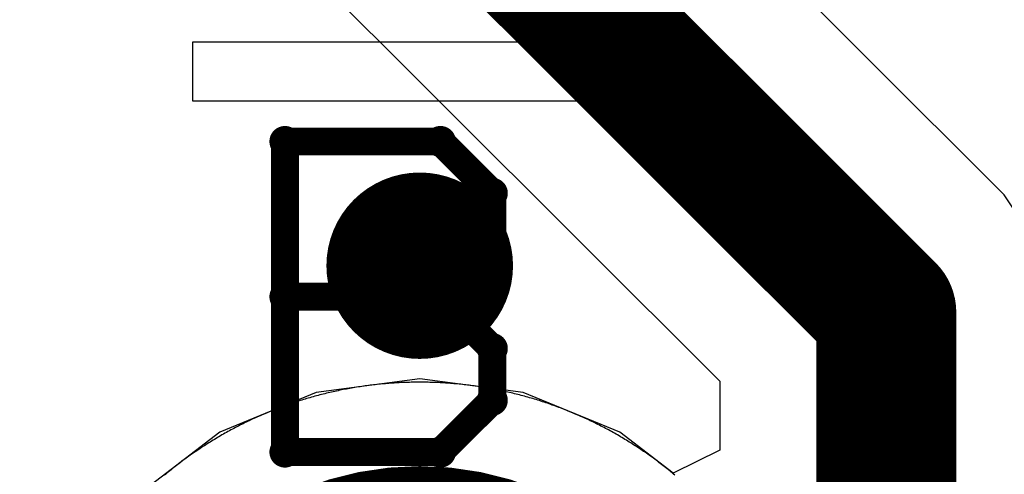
# Model space of a CAD drawing. Extents: x -1.5 to 9, y -3 to 5.
# Tile 183 of 256: x 0.2571 to 0.3626, y 3.3976 to 3.4464. Entities that reach past the tile are written whole.
import ezdxf

# ---------------------------------------------------------------- set-up
doc = ezdxf.new("R2010")
doc.units = 0
doc.layers.get('0').update_dxf_attribs({"linetype": 'CONTINUOUS'})
for name, color, linetype in [('qfn16-30-34-a_copper_signal_1', 1, 'CONTINUOUS'), ('qfn16-30-34-a_copper_signal_2', 1, 'CONTINUOUS'), ('qfn16-30-34-a_copper_signal_bot', 5, 'CONTINUOUS'), ('qfn16-30-34-a_copper_signal_top', 1, 'CONTINUOUS'), ('qfn16-30-34-a_drawing_1', 1, 'CONTINUOUS'), ('qfn16-30-34-a_drillmap_1', 1, 'CONTINUOUS'), ('qfn16-30-34-a_legend_top', 2, 'CONTINUOUS'), ('qfn16-30-34-a_pth_drill', 1, 'CONTINUOUS'), ('qfn16-30-34-a_soldermask_bot', 1, 'CONTINUOUS'), ('qfn16-30-34-a_soldermask_top', 1, 'CONTINUOUS')]:
    doc.layers.add(name, color=color, linetype=linetype)

# ---------------------------------------------------------------- blocks, each defined once
blk = doc.blocks.new('D29')
at = {"const_width": 0.01}
blk.add_lwpolyline([(-0.005, 0, 1), (0.005, 0, 1)], format="xyb", close=True, dxfattribs=at)
blk = doc.blocks.new('D21')
at = {"const_width": 0.0075}
blk.add_lwpolyline([(-0.00375, 0, 1), (0.00375, 0, 1)], format="xyb", close=True, dxfattribs=at)
blk = doc.blocks.new('D38')
at = {"const_width": 0.0335}
blk.add_lwpolyline([(-0.01675, 0, 1), (0.01675, 0, 1)], format="xyb", close=True, dxfattribs=at)
blk = doc.blocks.new('D64')
at = {"const_width": 0.005}
blk.add_lwpolyline([(-0.0025, 0, 1), (0.0025, 0, 1)], format="xyb", close=True, dxfattribs=at)
blk = doc.blocks.new('D69')
at = {"const_width": 0.001667}
blk.add_lwpolyline([(-0.000833, 0, 1), (0.000833, 0, 1)], format="xyb", close=True, dxfattribs=at)
blk = doc.blocks.new('D44')
at = {"const_width": 0.0025}
blk.add_lwpolyline([(-0.00125, 0, 1), (0.00125, 0, 1)], format="xyb", close=True, dxfattribs=at)

msp = doc.modelspace()

# ---------------------------------------------------------------- linework, layer by layer
at = {"layer": 'qfn16-30-34-a_copper_signal_1', "color": 1}
for points in [[(0.3, 3.4075), (0.299817, 3.4075), (0.299633, 3.407499), (0.29945, 3.407497), (0.299266, 3.407494), (0.299083, 3.40749), (0.2989, 3.407486), (0.298716, 3.407481), (0.298533, 3.407475), (0.29835, 3.407468), (0.298166, 3.407461), (0.297983, 3.407452), (0.2978, 3.407443), (0.297617, 3.407433), (0.297434, 3.407423), (0.297251, 3.407411), (0.297068, 3.407399), (0.296885, 3.407386), (0.296702, 3.407372), (0.296519, 3.407357), (0.296337, 3.407342), (0.296154, 3.407326), (0.295971, 3.407309), (0.295789, 3.407291), (0.295606, 3.407273), (0.295424, 3.407253), (0.295241, 3.407233), (0.295059, 3.407212), (0.294877, 3.40719), (0.294695, 3.407168), (0.294513, 3.407144), (0.294331, 3.40712), (0.29415, 3.407096), (0.293968, 3.40707), (0.293787, 3.407044), (0.293605, 3.407016), (0.293424, 3.406988), (0.293243, 3.40696), (0.293062, 3.40693), (0.292881, 3.4069), (0.2927, 3.406869), (0.29252, 3.406837), (0.292339, 3.406804), (0.292159, 3.406771), (0.291979, 3.406736), (0.291799, 3.406701), (0.291619, 3.406666), (0.291439, 3.406629), (0.291259, 3.406592), (0.29108, 3.406554), (0.290901, 3.406515), (0.290722, 3.406475), (0.290543, 3.406435), (0.290364, 3.406393), (0.290186, 3.406352), (0.290007, 3.406309), (0.289829, 3.406265), (0.289651, 3.406221), (0.289473, 3.406176), (0.289296, 3.40613), (0.289118, 3.406084), (0.288941, 3.406036), (0.288764, 3.405988), (0.288587, 3.405939), (0.288411, 3.40589), (0.288235, 3.405839), (0.288058, 3.405788), (0.287882, 3.405736), (0.287707, 3.405683), (0.287531, 3.40563), (0.287356, 3.405576), (0.287181, 3.405521), (0.287006, 3.405465), (0.286832, 3.405409), (0.286658, 3.405352), (0.286484, 3.405294), (0.28631, 3.405235), (0.286136, 3.405175), (0.285963, 3.405115), (0.28579, 3.405054), (0.285617, 3.404993), (0.285445, 3.40493), (0.285273, 3.404867), (0.285101, 3.404803), (0.284929, 3.404738), (0.284758, 3.404673), (0.284587, 3.404607), (0.284416, 3.40454), (0.284246, 3.404472), (0.284075, 3.404404), (0.283906, 3.404335), (0.283736, 3.404265), (0.283567, 3.404195), (0.283398, 3.404123), (0.283229, 3.404051), (0.283061, 3.403979), (0.282893, 3.403905), (0.282725, 3.403831), (0.282557, 3.403756), (0.28239, 3.40368), (0.282224, 3.403604), (0.282057, 3.403527), (0.281891, 3.403449), (0.281725, 3.403371), (0.28156, 3.403291), (0.281395, 3.403211), (0.28123, 3.403131), (0.281066, 3.403049), (0.280902, 3.402967), (0.280738, 3.402885), (0.280575, 3.402801), (0.280412, 3.402717), (0.280249, 3.402632), (0.280087, 3.402546), (0.279925, 3.40246), (0.279764, 3.402373), (0.279603, 3.402286), (0.279442, 3.402197), (0.279282, 3.402108), (0.279122, 3.402018), (0.278962, 3.401928), (0.278803, 3.401837), (0.278644, 3.401745), (0.278486, 3.401653), (0.278328, 3.401559), (0.27817, 3.401465), (0.278013, 3.401371), (0.277856, 3.401276), (0.2777, 3.40118), (0.277544, 3.401083), (0.277389, 3.400986), (0.277233, 3.400888), (0.277079, 3.400789), (0.276925, 3.40069), (0.276771, 3.40059), (0.276617, 3.40049), (0.276464, 3.400389), (0.276312, 3.400287), (0.27616, 3.400184), (0.276008, 3.400081), (0.275857, 3.399977), (0.275707, 3.399872), (0.275556, 3.399767), (0.275406, 3.399662), (0.275257, 3.399555), (0.275108, 3.399448), (0.27496, 3.39934), (0.274812, 3.399232), (0.274664, 3.399123), (0.274517, 3.399013), (0.274371, 3.398903), (0.274225, 3.398792), (0.274079, 3.39868), (0.273934, 3.398568), (0.273789, 3.398456), (0.273645, 3.398342), (0.273502, 3.398228), (0.273358, 3.398113), (0.273216, 3.397998), (0.273074, 3.397882), (0.272932, 3.397766), (0.272791, 3.397649), (0.27265, 3.397531)], [(0.32735, 3.397531), (0.327209, 3.397649), (0.327068, 3.397766), (0.326926, 3.397882), (0.326784, 3.397998), (0.326642, 3.398113), (0.326498, 3.398228), (0.326355, 3.398342), (0.326211, 3.398456), (0.326066, 3.398568), (0.325921, 3.39868), (0.325775, 3.398792), (0.325629, 3.398903), (0.325483, 3.399013), (0.325336, 3.399123), (0.325188, 3.399232), (0.32504, 3.39934), (0.324892, 3.399448), (0.324743, 3.399555), (0.324594, 3.399662), (0.324444, 3.399767), (0.324293, 3.399872), (0.324143, 3.399977), (0.323992, 3.400081), (0.32384, 3.400184), (0.323688, 3.400287), (0.323536, 3.400389), (0.323383, 3.40049), (0.323229, 3.40059), (0.323075, 3.40069), (0.322921, 3.400789), (0.322767, 3.400888), (0.322611, 3.400986), (0.322456, 3.401083), (0.3223, 3.40118), (0.322144, 3.401276), (0.321987, 3.401371), (0.32183, 3.401465), (0.321672, 3.401559), (0.321514, 3.401653), (0.321356, 3.401745), (0.321197, 3.401837), (0.321038, 3.401928), (0.320878, 3.402018), (0.320718, 3.402108), (0.320558, 3.402197), (0.320397, 3.402286), (0.320236, 3.402373), (0.320075, 3.40246), (0.319913, 3.402546), (0.319751, 3.402632), (0.319588, 3.402717), (0.319425, 3.402801), (0.319262, 3.402885), (0.319098, 3.402967), (0.318934, 3.403049), (0.31877, 3.403131), (0.318605, 3.403211), (0.31844, 3.403291), (0.318275, 3.403371), (0.318109, 3.403449), (0.317943, 3.403527), (0.317776, 3.403604), (0.31761, 3.40368), (0.317443, 3.403756), (0.317275, 3.403831), (0.317107, 3.403905), (0.316939, 3.403979), (0.316771, 3.404051), (0.316602, 3.404123), (0.316433, 3.404195), (0.316264, 3.404265), (0.316094, 3.404335), (0.315925, 3.404404), (0.315754, 3.404472), (0.315584, 3.40454), (0.315413, 3.404607), (0.315242, 3.404673), (0.315071, 3.404738), (0.314899, 3.404803), (0.314727, 3.404867), (0.314555, 3.40493), (0.314383, 3.404993), (0.31421, 3.405054), (0.314037, 3.405115), (0.313864, 3.405175), (0.31369, 3.405235), (0.313516, 3.405294), (0.313342, 3.405352), (0.313168, 3.405409), (0.312994, 3.405465), (0.312819, 3.405521), (0.312644, 3.405576), (0.312469, 3.40563), (0.312293, 3.405683), (0.312118, 3.405736), (0.311942, 3.405788), (0.311765, 3.405839), (0.311589, 3.40589), (0.311413, 3.405939), (0.311236, 3.405988), (0.311059, 3.406036), (0.310882, 3.406084), (0.310704, 3.40613), (0.310527, 3.406176), (0.310349, 3.406221), (0.310171, 3.406265), (0.309993, 3.406309), (0.309814, 3.406352), (0.309636, 3.406393), (0.309457, 3.406435), (0.309278, 3.406475), (0.309099, 3.406515), (0.30892, 3.406554), (0.308741, 3.406592), (0.308561, 3.406629), (0.308381, 3.406666), (0.308201, 3.406701), (0.308021, 3.406736), (0.307841, 3.406771), (0.307661, 3.406804), (0.30748, 3.406837), (0.3073, 3.406869), (0.307119, 3.4069), (0.306938, 3.40693), (0.306757, 3.40696), (0.306576, 3.406988), (0.306395, 3.407016), (0.306213, 3.407044), (0.306032, 3.40707), (0.30585, 3.407096), (0.305669, 3.40712), (0.305487, 3.407144), (0.305305, 3.407168), (0.305123, 3.40719), (0.304941, 3.407212), (0.304759, 3.407233), (0.304576, 3.407253), (0.304394, 3.407273), (0.304211, 3.407291), (0.304029, 3.407309), (0.303846, 3.407326), (0.303663, 3.407342), (0.303481, 3.407357), (0.303298, 3.407372), (0.303115, 3.407386), (0.302932, 3.407399), (0.302749, 3.407411), (0.302566, 3.407423), (0.302383, 3.407433), (0.3022, 3.407443), (0.302017, 3.407452), (0.301834, 3.407461), (0.30165, 3.407468), (0.301467, 3.407475), (0.301284, 3.407481), (0.3011, 3.407486), (0.300917, 3.40749), (0.300734, 3.407494), (0.30055, 3.407497), (0.300367, 3.407499), (0.300183, 3.4075), (0.3, 3.4075)]]:
    msp.add_lwpolyline(points, dxfattribs=at)
at = {"layer": 'qfn16-30-34-a_copper_signal_2', "color": 1}
for points in [[(0.3, 3.4075), (0.299817, 3.4075), (0.299633, 3.407499), (0.29945, 3.407497), (0.299266, 3.407494), (0.299083, 3.40749), (0.2989, 3.407486), (0.298716, 3.407481), (0.298533, 3.407475), (0.29835, 3.407468), (0.298166, 3.407461), (0.297983, 3.407452), (0.2978, 3.407443), (0.297617, 3.407433), (0.297434, 3.407423), (0.297251, 3.407411), (0.297068, 3.407399), (0.296885, 3.407386), (0.296702, 3.407372), (0.296519, 3.407357), (0.296337, 3.407342), (0.296154, 3.407326), (0.295971, 3.407309), (0.295789, 3.407291), (0.295606, 3.407273), (0.295424, 3.407253), (0.295241, 3.407233), (0.295059, 3.407212), (0.294877, 3.40719), (0.294695, 3.407168), (0.294513, 3.407144), (0.294331, 3.40712), (0.29415, 3.407096), (0.293968, 3.40707), (0.293787, 3.407044), (0.293605, 3.407016), (0.293424, 3.406988), (0.293243, 3.40696), (0.293062, 3.40693), (0.292881, 3.4069), (0.2927, 3.406869), (0.29252, 3.406837), (0.292339, 3.406804), (0.292159, 3.406771), (0.291979, 3.406736), (0.291799, 3.406701), (0.291619, 3.406666), (0.291439, 3.406629), (0.291259, 3.406592), (0.29108, 3.406554), (0.290901, 3.406515), (0.290722, 3.406475), (0.290543, 3.406435), (0.290364, 3.406393), (0.290186, 3.406352), (0.290007, 3.406309), (0.289829, 3.406265), (0.289651, 3.406221), (0.289473, 3.406176), (0.289296, 3.40613), (0.289118, 3.406084), (0.288941, 3.406036), (0.288764, 3.405988), (0.288587, 3.405939), (0.288411, 3.40589), (0.288235, 3.405839), (0.288058, 3.405788), (0.287882, 3.405736), (0.287707, 3.405683), (0.287531, 3.40563), (0.287356, 3.405576), (0.287181, 3.405521), (0.287006, 3.405465), (0.286832, 3.405409), (0.286658, 3.405352), (0.286484, 3.405294), (0.28631, 3.405235), (0.286136, 3.405175), (0.285963, 3.405115), (0.28579, 3.405054), (0.285617, 3.404993), (0.285445, 3.40493), (0.285273, 3.404867), (0.285101, 3.404803), (0.284929, 3.404738), (0.284758, 3.404673), (0.284587, 3.404607), (0.284416, 3.40454), (0.284246, 3.404472), (0.284075, 3.404404), (0.283906, 3.404335), (0.283736, 3.404265), (0.283567, 3.404195), (0.283398, 3.404123), (0.283229, 3.404051), (0.283061, 3.403979), (0.282893, 3.403905), (0.282725, 3.403831), (0.282557, 3.403756), (0.28239, 3.40368), (0.282224, 3.403604), (0.282057, 3.403527), (0.281891, 3.403449), (0.281725, 3.403371), (0.28156, 3.403291), (0.281395, 3.403211), (0.28123, 3.403131), (0.281066, 3.403049), (0.280902, 3.402967), (0.280738, 3.402885), (0.280575, 3.402801), (0.280412, 3.402717), (0.280249, 3.402632), (0.280087, 3.402546), (0.279925, 3.40246), (0.279764, 3.402373), (0.279603, 3.402286), (0.279442, 3.402197), (0.279282, 3.402108), (0.279122, 3.402018), (0.278962, 3.401928), (0.278803, 3.401837), (0.278644, 3.401745), (0.278486, 3.401653), (0.278328, 3.401559), (0.27817, 3.401465), (0.278013, 3.401371), (0.277856, 3.401276), (0.2777, 3.40118), (0.277544, 3.401083), (0.277389, 3.400986), (0.277233, 3.400888), (0.277079, 3.400789), (0.276925, 3.40069), (0.276771, 3.40059), (0.276617, 3.40049), (0.276464, 3.400389), (0.276312, 3.400287), (0.27616, 3.400184), (0.276008, 3.400081), (0.275857, 3.399977), (0.275707, 3.399872), (0.275556, 3.399767), (0.275406, 3.399662), (0.275257, 3.399555), (0.275108, 3.399448), (0.27496, 3.39934), (0.274812, 3.399232), (0.274664, 3.399123), (0.274517, 3.399013), (0.274371, 3.398903), (0.274225, 3.398792), (0.274079, 3.39868), (0.273934, 3.398568), (0.273789, 3.398456), (0.273645, 3.398342), (0.273502, 3.398228), (0.273358, 3.398113), (0.273216, 3.397998), (0.273074, 3.397882), (0.272932, 3.397766), (0.272791, 3.397649), (0.27265, 3.397531)], [(0.32735, 3.397531), (0.327209, 3.397649), (0.327068, 3.397766), (0.326926, 3.397882), (0.326784, 3.397998), (0.326642, 3.398113), (0.326498, 3.398228), (0.326355, 3.398342), (0.326211, 3.398456), (0.326066, 3.398568), (0.325921, 3.39868), (0.325775, 3.398792), (0.325629, 3.398903), (0.325483, 3.399013), (0.325336, 3.399123), (0.325188, 3.399232), (0.32504, 3.39934), (0.324892, 3.399448), (0.324743, 3.399555), (0.324594, 3.399662), (0.324444, 3.399767), (0.324293, 3.399872), (0.324143, 3.399977), (0.323992, 3.400081), (0.32384, 3.400184), (0.323688, 3.400287), (0.323536, 3.400389), (0.323383, 3.40049), (0.323229, 3.40059), (0.323075, 3.40069), (0.322921, 3.400789), (0.322767, 3.400888), (0.322611, 3.400986), (0.322456, 3.401083), (0.3223, 3.40118), (0.322144, 3.401276), (0.321987, 3.401371), (0.32183, 3.401465), (0.321672, 3.401559), (0.321514, 3.401653), (0.321356, 3.401745), (0.321197, 3.401837), (0.321038, 3.401928), (0.320878, 3.402018), (0.320718, 3.402108), (0.320558, 3.402197), (0.320397, 3.402286), (0.320236, 3.402373), (0.320075, 3.40246), (0.319913, 3.402546), (0.319751, 3.402632), (0.319588, 3.402717), (0.319425, 3.402801), (0.319262, 3.402885), (0.319098, 3.402967), (0.318934, 3.403049), (0.31877, 3.403131), (0.318605, 3.403211), (0.31844, 3.403291), (0.318275, 3.403371), (0.318109, 3.403449), (0.317943, 3.403527), (0.317776, 3.403604), (0.31761, 3.40368), (0.317443, 3.403756), (0.317275, 3.403831), (0.317107, 3.403905), (0.316939, 3.403979), (0.316771, 3.404051), (0.316602, 3.404123), (0.316433, 3.404195), (0.316264, 3.404265), (0.316094, 3.404335), (0.315925, 3.404404), (0.315754, 3.404472), (0.315584, 3.40454), (0.315413, 3.404607), (0.315242, 3.404673), (0.315071, 3.404738), (0.314899, 3.404803), (0.314727, 3.404867), (0.314555, 3.40493), (0.314383, 3.404993), (0.31421, 3.405054), (0.314037, 3.405115), (0.313864, 3.405175), (0.31369, 3.405235), (0.313516, 3.405294), (0.313342, 3.405352), (0.313168, 3.405409), (0.312994, 3.405465), (0.312819, 3.405521), (0.312644, 3.405576), (0.312469, 3.40563), (0.312293, 3.405683), (0.312118, 3.405736), (0.311942, 3.405788), (0.311765, 3.405839), (0.311589, 3.40589), (0.311413, 3.405939), (0.311236, 3.405988), (0.311059, 3.406036), (0.310882, 3.406084), (0.310704, 3.40613), (0.310527, 3.406176), (0.310349, 3.406221), (0.310171, 3.406265), (0.309993, 3.406309), (0.309814, 3.406352), (0.309636, 3.406393), (0.309457, 3.406435), (0.309278, 3.406475), (0.309099, 3.406515), (0.30892, 3.406554), (0.308741, 3.406592), (0.308561, 3.406629), (0.308381, 3.406666), (0.308201, 3.406701), (0.308021, 3.406736), (0.307841, 3.406771), (0.307661, 3.406804), (0.30748, 3.406837), (0.3073, 3.406869), (0.307119, 3.4069), (0.306938, 3.40693), (0.306757, 3.40696), (0.306576, 3.406988), (0.306395, 3.407016), (0.306213, 3.407044), (0.306032, 3.40707), (0.30585, 3.407096), (0.305669, 3.40712), (0.305487, 3.407144), (0.305305, 3.407168), (0.305123, 3.40719), (0.304941, 3.407212), (0.304759, 3.407233), (0.304576, 3.407253), (0.304394, 3.407273), (0.304211, 3.407291), (0.304029, 3.407309), (0.303846, 3.407326), (0.303663, 3.407342), (0.303481, 3.407357), (0.303298, 3.407372), (0.303115, 3.407386), (0.302932, 3.407399), (0.302749, 3.407411), (0.302566, 3.407423), (0.302383, 3.407433), (0.3022, 3.407443), (0.302017, 3.407452), (0.301834, 3.407461), (0.30165, 3.407468), (0.301467, 3.407475), (0.301284, 3.407481), (0.3011, 3.407486), (0.300917, 3.40749), (0.300734, 3.407494), (0.30055, 3.407497), (0.300367, 3.407499), (0.300183, 3.4075), (0.3, 3.4075)]]:
    msp.add_lwpolyline(points, dxfattribs=at)
at = {"layer": 'qfn16-30-34-a_copper_signal_bot', "color": 5}
for points in [[(0.282157, 3.639205), (0.282157, 3.465), (0.283515, 3.458172), (0.287383, 3.452383), (0.332157, 3.407609), (0.332157, 3.400197), (0.327157, 3.397732), (0.321433, 3.402124), (0.311095, 3.406406), (0.3, 3.407867), (0.288905, 3.406406), (0.278567, 3.402124), (0.269689, 3.395311), (0.262876, 3.386434), (0.258594, 3.376095), (0.257133, 3.365), (0.258594, 3.353905), (0.262876, 3.343567), (0.269689, 3.334689), (0.278567, 3.327876), (0.288905, 3.323594)], [(0.382157, 3.639205), (0.382157, 3.465), (0.383515, 3.458172), (0.387383, 3.452383), (0.432157, 3.407609), (0.432157, 3.400197), (0.427157, 3.397732), (0.421433, 3.402124), (0.411095, 3.406406), (0.4, 3.407867), (0.388905, 3.406406), (0.378567, 3.402124), (0.372843, 3.397732), (0.367843, 3.400197), (0.367843, 3.414999), (0.367843, 3.415), (0.366485, 3.421828), (0.362617, 3.427617), (0.362616, 3.427617), (0.317843, 3.472391), (0.317843, 3.639205)]]:
    msp.add_lwpolyline(points, dxfattribs=at)
at = {"layer": 'qfn16-30-34-a_copper_signal_bot', "color": 5, "const_width": 0.015}
for points in [[(0.3, 3.465), (0.35, 3.415)], [(0.35, 3.315), (0.35, 3.415)]]:
    msp.add_lwpolyline(points, dxfattribs=at)
at = {"layer": 'qfn16-30-34-a_copper_signal_top', "color": 1}
msp.add_lwpolyline([(0.32735, 3.397531), (0.327209, 3.397649), (0.327068, 3.397766), (0.326926, 3.397882), (0.326784, 3.397998), (0.326642, 3.398113), (0.326498, 3.398228), (0.326355, 3.398342), (0.326211, 3.398456), (0.326066, 3.398568), (0.325921, 3.39868), (0.325775, 3.398792), (0.325629, 3.398903), (0.325483, 3.399013), (0.325336, 3.399123), (0.325188, 3.399232), (0.32504, 3.39934), (0.324892, 3.399448), (0.324743, 3.399555), (0.324594, 3.399662), (0.324444, 3.399767), (0.324293, 3.399872), (0.324143, 3.399977), (0.323992, 3.400081), (0.32384, 3.400184), (0.323688, 3.400287), (0.323536, 3.400389), (0.323383, 3.40049), (0.323229, 3.40059), (0.323075, 3.40069), (0.322921, 3.400789), (0.322767, 3.400888), (0.322611, 3.400986), (0.322456, 3.401083), (0.3223, 3.40118), (0.322144, 3.401276), (0.321987, 3.401371), (0.32183, 3.401465), (0.321672, 3.401559), (0.321514, 3.401653), (0.321356, 3.401745), (0.321197, 3.401837), (0.321038, 3.401928), (0.320878, 3.402018), (0.320718, 3.402108), (0.320558, 3.402197), (0.320397, 3.402286), (0.320236, 3.402373), (0.320075, 3.40246), (0.319913, 3.402546), (0.319751, 3.402632), (0.319588, 3.402717), (0.319425, 3.402801), (0.319262, 3.402885), (0.319098, 3.402967), (0.318934, 3.403049), (0.31877, 3.403131), (0.318605, 3.403211), (0.31844, 3.403291), (0.318275, 3.403371), (0.318109, 3.403449), (0.317943, 3.403527), (0.317776, 3.403604), (0.31761, 3.40368), (0.317443, 3.403756), (0.317275, 3.403831), (0.317107, 3.403905), (0.316939, 3.403979), (0.316771, 3.404051), (0.316602, 3.404123), (0.316433, 3.404195), (0.316264, 3.404265), (0.316094, 3.404335), (0.315925, 3.404404), (0.315754, 3.404472), (0.315584, 3.40454), (0.315413, 3.404607), (0.315242, 3.404673), (0.315071, 3.404738), (0.314899, 3.404803), (0.314727, 3.404867), (0.314555, 3.40493), (0.314383, 3.404993), (0.31421, 3.405054), (0.314037, 3.405115), (0.313864, 3.405175), (0.31369, 3.405235), (0.313516, 3.405294), (0.313342, 3.405352), (0.313168, 3.405409), (0.312994, 3.405465), (0.312819, 3.405521), (0.312644, 3.405576), (0.312469, 3.40563), (0.312293, 3.405683), (0.312118, 3.405736), (0.311942, 3.405788), (0.311765, 3.405839), (0.311589, 3.40589), (0.311413, 3.405939), (0.311236, 3.405988), (0.311059, 3.406036), (0.310882, 3.406084), (0.310704, 3.40613), (0.310527, 3.406176), (0.310349, 3.406221), (0.310171, 3.406265), (0.309993, 3.406309), (0.309814, 3.406352), (0.309636, 3.406393), (0.309457, 3.406435), (0.309278, 3.406475), (0.309099, 3.406515), (0.30892, 3.406554), (0.308741, 3.406592), (0.308561, 3.406629), (0.308381, 3.406666), (0.308201, 3.406701), (0.308021, 3.406736), (0.307841, 3.406771), (0.307661, 3.406804), (0.30748, 3.406837), (0.3073, 3.406869), (0.307119, 3.4069), (0.306938, 3.40693), (0.306757, 3.40696), (0.306576, 3.406988), (0.306395, 3.407016), (0.306213, 3.407044), (0.306032, 3.40707), (0.30585, 3.407096), (0.305669, 3.40712), (0.305487, 3.407144), (0.305305, 3.407168), (0.305123, 3.40719), (0.304941, 3.407212), (0.304759, 3.407233), (0.304576, 3.407253), (0.304394, 3.407273), (0.304211, 3.407291), (0.304029, 3.407309), (0.303846, 3.407326), (0.303663, 3.407342), (0.303481, 3.407357), (0.303298, 3.407372), (0.303115, 3.407386), (0.302932, 3.407399), (0.302749, 3.407411), (0.302566, 3.407423), (0.302383, 3.407433), (0.3022, 3.407443), (0.302017, 3.407452), (0.301834, 3.407461), (0.30165, 3.407468), (0.301467, 3.407475), (0.301284, 3.407481), (0.3011, 3.407486), (0.300917, 3.40749), (0.300734, 3.407494), (0.30055, 3.407497), (0.300367, 3.407499), (0.300183, 3.4075), (0.3, 3.4075), (0.299817, 3.4075), (0.299633, 3.407499), (0.29945, 3.407497), (0.299266, 3.407494), (0.299083, 3.40749), (0.2989, 3.407486), (0.298716, 3.407481), (0.298533, 3.407475), (0.29835, 3.407468), (0.298166, 3.407461), (0.297983, 3.407452), (0.2978, 3.407443), (0.297617, 3.407433), (0.297434, 3.407423), (0.297251, 3.407411), (0.297068, 3.407399), (0.296885, 3.407386), (0.296702, 3.407372), (0.296519, 3.407357), (0.296337, 3.407342), (0.296154, 3.407326), (0.295971, 3.407309), (0.295789, 3.407291), (0.295606, 3.407273), (0.295424, 3.407253), (0.295241, 3.407233), (0.295059, 3.407212), (0.294877, 3.40719), (0.294695, 3.407168), (0.294513, 3.407144), (0.294331, 3.40712), (0.29415, 3.407096), (0.293968, 3.40707), (0.293787, 3.407044), (0.293605, 3.407016), (0.293424, 3.406988), (0.293243, 3.40696), (0.293062, 3.40693), (0.292881, 3.4069), (0.2927, 3.406869), (0.29252, 3.406837), (0.292339, 3.406804), (0.292159, 3.406771), (0.291979, 3.406736), (0.291799, 3.406701), (0.291619, 3.406666), (0.291439, 3.406629), (0.291259, 3.406592), (0.29108, 3.406554), (0.290901, 3.406515), (0.290722, 3.406475), (0.290543, 3.406435), (0.290364, 3.406393), (0.290186, 3.406352), (0.290007, 3.406309), (0.289829, 3.406265), (0.289651, 3.406221), (0.289473, 3.406176), (0.289296, 3.40613), (0.289118, 3.406084), (0.288941, 3.406036), (0.288764, 3.405988), (0.288587, 3.405939), (0.288411, 3.40589), (0.288235, 3.405839), (0.288058, 3.405788), (0.287882, 3.405736), (0.287707, 3.405683), (0.287531, 3.40563), (0.287356, 3.405576), (0.287181, 3.405521), (0.287006, 3.405465), (0.286832, 3.405409), (0.286658, 3.405352), (0.286484, 3.405294), (0.28631, 3.405235), (0.286136, 3.405175), (0.285963, 3.405115), (0.28579, 3.405054), (0.285617, 3.404993), (0.285445, 3.40493), (0.285273, 3.404867), (0.285101, 3.404803), (0.284929, 3.404738), (0.284758, 3.404673), (0.284587, 3.404607), (0.284416, 3.40454), (0.284246, 3.404472), (0.284075, 3.404404), (0.283906, 3.404335), (0.283736, 3.404265), (0.283567, 3.404195), (0.283398, 3.404123), (0.283229, 3.404051), (0.283061, 3.403979), (0.282893, 3.403905), (0.282725, 3.403831), (0.282557, 3.403756), (0.28239, 3.40368), (0.282224, 3.403604), (0.282057, 3.403527), (0.281891, 3.403449), (0.281725, 3.403371), (0.28156, 3.403291), (0.281395, 3.403211), (0.28123, 3.403131), (0.281066, 3.403049), (0.280902, 3.402967), (0.280738, 3.402885), (0.280575, 3.402801), (0.280412, 3.402717), (0.280249, 3.402632), (0.280087, 3.402546), (0.279925, 3.40246), (0.279764, 3.402373), (0.279603, 3.402286), (0.279442, 3.402197), (0.279282, 3.402108), (0.279122, 3.402018), (0.278962, 3.401928), (0.278803, 3.401837), (0.278644, 3.401745), (0.278486, 3.401653), (0.278328, 3.401559), (0.27817, 3.401465), (0.278013, 3.401371), (0.277856, 3.401276), (0.2777, 3.40118), (0.277544, 3.401083), (0.277389, 3.400986), (0.277233, 3.400888), (0.277079, 3.400789), (0.276925, 3.40069), (0.276771, 3.40059), (0.276617, 3.40049), (0.276464, 3.400389), (0.276312, 3.400287), (0.27616, 3.400184), (0.276008, 3.400081), (0.275857, 3.399977), (0.275707, 3.399872), (0.275556, 3.399767), (0.275406, 3.399662), (0.275257, 3.399555), (0.275108, 3.399448), (0.27496, 3.39934), (0.274812, 3.399232), (0.274664, 3.399123), (0.274517, 3.399013), (0.274371, 3.398903), (0.274225, 3.398792), (0.274079, 3.39868), (0.273934, 3.398568), (0.273789, 3.398456), (0.273645, 3.398342), (0.273502, 3.398228), (0.273358, 3.398113), (0.273216, 3.397998), (0.273074, 3.397882), (0.272932, 3.397766), (0.272791, 3.397649), (0.27265, 3.397531)], dxfattribs=at)
at = {"layer": 'qfn16-30-34-a_drawing_1', "color": 1, "const_width": 0.003}
for points in [[(0.285559, 3.433328), (0.285559, 3.400006)], [(0.302221, 3.433328), (0.285559, 3.433328)], [(0.307774, 3.427774), (0.302221, 3.433328)], [(0.307774, 3.422221), (0.307774, 3.427774)], [(0.302221, 3.416667), (0.307774, 3.422221)], [(0.302221, 3.416667), (0.285559, 3.416667)], [(0.285559, 3.416667), (0.302221, 3.416667)], [(0.307774, 3.411113), (0.302221, 3.416667)], [(0.307774, 3.405559), (0.307774, 3.411113)], [(0.302221, 3.400006), (0.307774, 3.405559)], [(0.285559, 3.400006), (0.302221, 3.400006)]]:
    msp.add_lwpolyline(points, dxfattribs=at)
at = {"layer": 'qfn16-30-34-a_drillmap_1', "color": 1, "const_width": 0.005}
for points in [[(0.3, 3.415), (0.3, 3.425)], [(0.295, 3.42), (0.305, 3.42)]]:
    msp.add_lwpolyline(points, dxfattribs=at)
at = {"layer": 'qfn16-30-34-a_legend_top', "color": 2}
msp.add_lwpolyline([(0.3237, 3.437644), (0.275675, 3.437644), (0.275675, 3.444029), (0.3237, 3.444029), (0.3237, 3.437644)], dxfattribs=at)

# ---------------------------------------------------------------- block references
at = {"layer": 'qfn16-30-34-a_copper_signal_1'}
msp.add_blockref('D29', (0.3, 3.42), dxfattribs=at)
at = {"layer": 'qfn16-30-34-a_copper_signal_2'}
msp.add_blockref('D29', (0.3, 3.42), dxfattribs=at)
at = {"layer": 'qfn16-30-34-a_copper_signal_bot'}
for name, p in [('D29', (0.3, 3.42)), ('D21', (0.35, 3.415)), ('D21', (0.35, 3.415))]:
    msp.add_blockref(name, p, dxfattribs=at)
at = {"layer": 'qfn16-30-34-a_copper_signal_top'}
msp.add_blockref('D29', (0.3, 3.42), dxfattribs=at)
at = {"layer": 'qfn16-30-34-a_drawing_1'}
for p in [(0.285559, 3.433328), (0.285559, 3.433328), (0.302221, 3.433328), (0.307774, 3.427774), (0.307774, 3.422221), (0.285559, 3.416667), (0.302221, 3.416667), (0.302221, 3.416667), (0.307774, 3.411113), (0.307774, 3.405559), (0.285559, 3.400006), (0.302221, 3.400006)]:
    msp.add_blockref('D69', p, dxfattribs=at)
at = {"layer": 'qfn16-30-34-a_drillmap_1'}
for p in [(0.3, 3.425), (0.295, 3.42), (0.305, 3.42), (0.3, 3.415)]:
    msp.add_blockref('D44', p, dxfattribs=at)
at = {"layer": 'qfn16-30-34-a_pth_drill'}
msp.add_blockref('D64', (0.3, 3.42), dxfattribs=at)
at = {"layer": 'qfn16-30-34-a_soldermask_bot'}
msp.add_blockref('D38', (0.3, 3.365), dxfattribs=at)
at = {"layer": 'qfn16-30-34-a_soldermask_top'}
msp.add_blockref('D38', (0.3, 3.365), dxfattribs=at)

doc.saveas('drawing.dxf')
